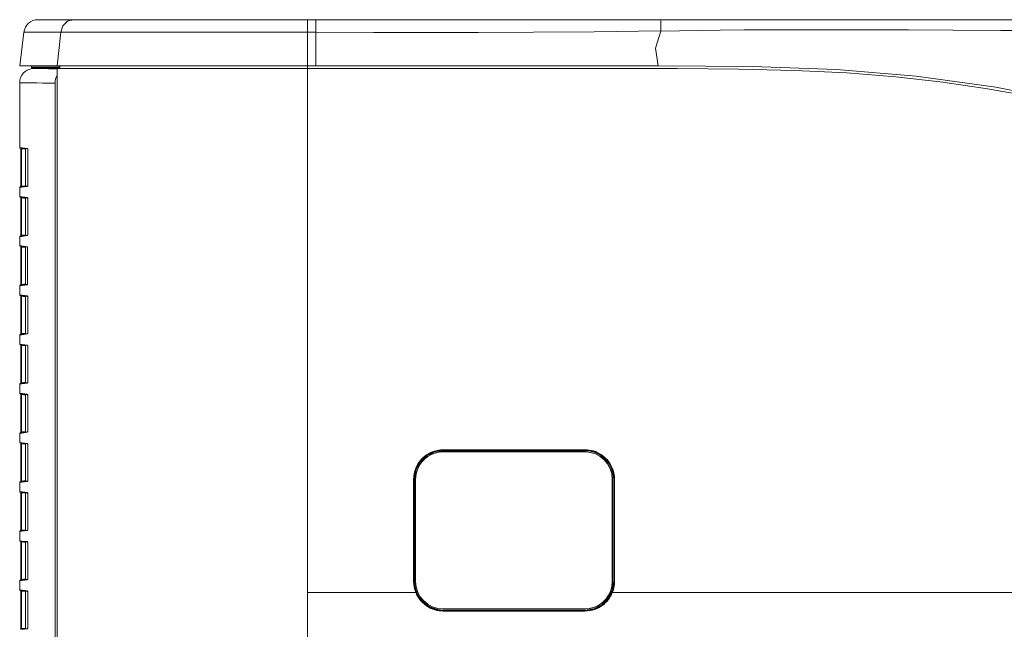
# Model space of a CAD drawing. Header units: millimetres. Extents: x 3925 to 5043, y -86 to 778.
# Tile 51 of 157: x 4344 to 4387, y 282 to 308. Entities that reach past the tile are written whole.
import ezdxf

# ---------------------------------------------------------------- set-up
doc = ezdxf.new("R2010")
doc.units = ezdxf.units.MM
doc.header["$LTSCALE"] = 46.255
for name, color, linetype in [('H30-RIGHT-CODXF_CONTINUOUS_LINE', 7, 'CONTINUOUS'), ('H30K-FRONT-CDXF_CONTINUOUS_LINE', 7, 'CONTINUOUS'), ('H30K-IR-MYLADXF_CONTINUOUS_LINE', 7, 'CONTINUOUS'), ('H30K-TOP-COVDXF_CONTINUOUS_LINE', 7, 'CONTINUOUS')]:
    doc.layers.add(name, color=color, linetype=linetype)

msp = doc.modelspace()

# ---------------------------------------------------------------- linework, layer by layer
at = {"layer": 'H30-RIGHT-CODXF_CONTINUOUS_LINE', "color": 7, "linetype": 'Continuous', "lineweight": 0}
for p, q in [((4344.8402, 305.9457), (4344.7598, 305.9358)), ((4344.7598, 305.9358), (4345.0421, 305.9329)), ((4345.0421, 305.9329), (4345.2352, 305.9307)), ((4345.713, 305.9245), (4345.8408, 305.9226)), ((4344.211, 305.3155), (4344.211, 302.5074)), ((4344.211, 305.3155), (4344.2658, 305.3149)), ((4344.7054, 305.3107), (4344.9624, 305.3079)), ((4344.9624, 305.3079), (4345.2085, 305.305)), ((4345.7441, 305.2979), (4345.7441, 266.2924)), ((4345.8408, 305.6474), (4345.8213, 305.6168)), ((4344.211, 302.5074), (4344.3208, 302.4939)), ((4344.2329, 302.4825), (4344.5543, 302.4431)), ((4344.2663, 302.4509), (4344.2883, 302.4509)), ((4344.2664, 300.8254), (4344.2664, 302.4509)), ((4344.2883, 300.8254), (4344.2883, 302.4509)), ((4344.458, 302.4301), (4344.2883, 302.4509)), ((4344.3208, 302.4939), (4344.5499, 302.4658)), ((4344.461, 302.4545), (4344.461, 300.8218)), ((4344.5553, 302.4513), (4344.5572, 302.4427)), ((4344.5587, 302.4357), (4344.5596, 302.415)), ((4344.5591, 302.415), (4344.5596, 302.415)), ((4344.5596, 302.415), (4344.5596, 300.8613)), ((4344.2989, 300.7797), (4344.211, 300.7689)), ((4344.211, 300.7689), (4344.211, 300.3724)), ((4344.5572, 300.8336), (4344.2329, 300.7938)), ((4344.2883, 300.8254), (4344.2664, 300.8254)), ((4344.458, 300.8462), (4344.2883, 300.8254)), ((4344.5499, 300.8105), (4344.2989, 300.7797)), ((4344.5539, 300.8155), (4344.5499, 300.8105)), ((4344.5596, 300.8613), (4344.5588, 300.8422)), ((4344.5596, 300.8613), (4344.5591, 300.8613)), ((4344.211, 300.3724), (4344.3208, 300.3589)), ((4344.2329, 300.3475), (4344.5543, 300.3081)), ((4344.2663, 300.3159), (4344.2883, 300.3159)), ((4344.2664, 298.6904), (4344.2664, 300.3159)), ((4344.2883, 298.6904), (4344.2883, 300.3159)), ((4344.458, 300.2951), (4344.2883, 300.3159)), ((4344.3208, 300.3589), (4344.5499, 300.3308)), ((4344.461, 300.3195), (4344.461, 298.6868)), ((4344.5553, 300.3163), (4344.5572, 300.3077)), ((4344.5587, 300.3007), (4344.5596, 300.28)), ((4344.5591, 300.28), (4344.5596, 300.28)), ((4344.5596, 300.28), (4344.5596, 298.7263)), ((4344.2989, 298.6447), (4344.211, 298.6339)), ((4344.211, 298.6339), (4344.211, 298.2374)), ((4344.5572, 298.6986), (4344.2329, 298.6588)), ((4344.2883, 298.6904), (4344.2664, 298.6904)), ((4344.458, 298.7112), (4344.2883, 298.6904)), ((4344.5499, 298.6755), (4344.2989, 298.6447)), ((4344.5539, 298.6805), (4344.5499, 298.6755)), ((4344.5596, 298.7263), (4344.5588, 298.7072)), ((4344.5596, 298.7263), (4344.5591, 298.7263)), ((4344.211, 298.2374), (4344.2813, 298.2287)), ((4344.2329, 298.2125), (4344.5451, 298.1742)), ((4344.2663, 298.1809), (4344.2883, 298.1809)), ((4344.2664, 296.5554), (4344.2664, 298.1809)), ((4344.2813, 298.2287), (4344.5405, 298.1969)), ((4344.2883, 296.5554), (4344.2883, 298.1809)), ((4344.458, 298.1601), (4344.2883, 298.1809)), ((4344.461, 298.1845), (4344.461, 296.5518)), ((4344.546, 298.1822), (4344.5464, 298.1809)), ((4344.5494, 298.1667), (4344.5503, 298.1454)), ((4344.5498, 298.1454), (4344.5503, 298.1454)), ((4344.5503, 298.1454), (4344.5503, 296.5909)), ((4344.5405, 296.5393), (4344.211, 296.4989)), ((4344.211, 296.4989), (4344.211, 296.1024)), ((4344.5479, 296.5624), (4344.2329, 296.5238)), ((4344.2883, 296.5554), (4344.2664, 296.5554)), ((4344.458, 296.5762), (4344.2883, 296.5554)), ((4344.5446, 296.5444), (4344.5405, 296.5393)), ((4344.5503, 296.5909), (4344.5496, 296.5714)), ((4344.5503, 296.5909), (4344.5498, 296.5909)), ((4344.211, 296.1024), (4344.3208, 296.0889)), ((4344.2329, 296.0775), (4344.5543, 296.0381)), ((4344.2663, 296.0459), (4344.2883, 296.0459)), ((4344.2664, 294.4204), (4344.2664, 296.0459)), ((4344.2883, 294.4204), (4344.2883, 296.0459)), ((4344.458, 296.0251), (4344.2883, 296.0459)), ((4344.3208, 296.0889), (4344.5499, 296.0608)), ((4344.461, 296.0495), (4344.461, 294.4168)), ((4344.5553, 296.0463), (4344.5572, 296.0377)), ((4344.5587, 296.0307), (4344.5596, 296.01)), ((4344.5591, 296.01), (4344.5596, 296.01)), ((4344.5596, 296.01), (4344.5596, 294.4563)), ((4344.2989, 294.3747), (4344.211, 294.3639)), ((4344.211, 294.3639), (4344.211, 293.9674)), ((4344.5572, 294.4286), (4344.2329, 294.3888)), ((4344.2883, 294.4204), (4344.2664, 294.4204)), ((4344.458, 294.4412), (4344.2883, 294.4204)), ((4344.5499, 294.4055), (4344.2989, 294.3747)), ((4344.5539, 294.4105), (4344.5499, 294.4055)), ((4344.5596, 294.4563), (4344.5588, 294.4372)), ((4344.5596, 294.4563), (4344.5591, 294.4563)), ((4344.211, 293.9674), (4344.3208, 293.9539)), ((4344.2329, 293.9425), (4344.5543, 293.9031)), ((4344.2663, 293.9109), (4344.2883, 293.9109)), ((4344.2664, 292.2854), (4344.2664, 293.9109)), ((4344.2883, 292.2854), (4344.2883, 293.9109)), ((4344.458, 293.8901), (4344.2883, 293.9109)), ((4344.3208, 293.9539), (4344.5499, 293.9258)), ((4344.461, 293.9145), (4344.461, 292.2818)), ((4344.5553, 293.9113), (4344.5572, 293.9027)), ((4344.5587, 293.8957), (4344.5596, 293.875)), ((4344.5591, 293.875), (4344.5596, 293.875)), ((4344.5596, 293.875), (4344.5596, 292.3213)), ((4344.2989, 292.2397), (4344.211, 292.2289)), ((4344.211, 292.2289), (4344.211, 291.8324)), ((4344.5572, 292.2936), (4344.2329, 292.2538)), ((4344.2883, 292.2854), (4344.2664, 292.2854)), ((4344.458, 292.3062), (4344.2883, 292.2854)), ((4344.5499, 292.2705), (4344.2989, 292.2397)), ((4344.5539, 292.2755), (4344.5499, 292.2705)), ((4344.5596, 292.3213), (4344.5588, 292.3022)), ((4344.5596, 292.3213), (4344.5591, 292.3213)), ((4344.211, 291.8324), (4344.3208, 291.8189)), ((4344.2329, 291.8075), (4344.5543, 291.7681)), ((4344.2663, 291.7759), (4344.2883, 291.7759)), ((4344.2664, 290.1504), (4344.2664, 291.7759)), ((4344.2883, 290.1504), (4344.2883, 291.7759)), ((4344.458, 291.7551), (4344.2883, 291.7759)), ((4344.3208, 291.8189), (4344.5499, 291.7908)), ((4344.461, 291.7795), (4344.461, 290.1468)), ((4344.5553, 291.7763), (4344.5572, 291.7677)), ((4344.5587, 291.7607), (4344.5596, 291.74)), ((4344.5591, 291.74), (4344.5596, 291.74)), ((4344.5596, 291.74), (4344.5596, 290.1863)), ((4344.2989, 290.1047), (4344.211, 290.0939)), ((4344.211, 290.0939), (4344.211, 289.6974)), ((4344.5572, 290.1586), (4344.2329, 290.1188)), ((4344.2883, 290.1504), (4344.2664, 290.1504)), ((4344.458, 290.1712), (4344.2883, 290.1504)), ((4344.5499, 290.1355), (4344.2989, 290.1047)), ((4344.5539, 290.1405), (4344.5499, 290.1355)), ((4344.5596, 290.1863), (4344.5588, 290.1672)), ((4344.5596, 290.1863), (4344.5591, 290.1863)), ((4344.211, 289.6974), (4344.3208, 289.6839)), ((4344.2329, 289.6725), (4344.5543, 289.6331)), ((4344.2663, 289.6409), (4344.2883, 289.6409)), ((4344.2664, 288.0154), (4344.2664, 289.6409)), ((4344.2883, 288.0154), (4344.2883, 289.6409)), ((4344.458, 289.6201), (4344.2883, 289.6409)), ((4344.3208, 289.6839), (4344.5499, 289.6558)), ((4344.461, 289.6445), (4344.461, 288.0118)), ((4344.5553, 289.6413), (4344.5572, 289.6327)), ((4344.5587, 289.6257), (4344.5596, 289.605)), ((4344.5591, 289.605), (4344.5596, 289.605)), ((4344.5596, 289.605), (4344.5596, 288.0513)), ((4344.2989, 287.9697), (4344.211, 287.9589)), ((4344.211, 287.9589), (4344.211, 287.5624)), ((4344.5572, 288.0236), (4344.2329, 287.9838)), ((4344.2883, 288.0154), (4344.2664, 288.0154)), ((4344.458, 288.0362), (4344.2883, 288.0154)), ((4344.5499, 288.0005), (4344.2989, 287.9697)), ((4344.5539, 288.0055), (4344.5499, 288.0005)), ((4344.5596, 288.0513), (4344.5588, 288.0322)), ((4344.5596, 288.0513), (4344.5591, 288.0513)), ((4344.211, 287.5624), (4344.3208, 287.5489)), ((4344.2329, 287.5375), (4344.5543, 287.4981)), ((4344.2663, 287.5059), (4344.2883, 287.5059)), ((4344.2664, 285.8804), (4344.2664, 287.5059)), ((4344.2883, 285.8804), (4344.2883, 287.5059)), ((4344.458, 287.4851), (4344.2883, 287.5059)), ((4344.3208, 287.5489), (4344.5499, 287.5208)), ((4344.461, 287.5095), (4344.461, 285.8768)), ((4344.5553, 287.5063), (4344.5572, 287.4977)), ((4344.5587, 287.4907), (4344.5596, 287.47)), ((4344.5591, 287.47), (4344.5596, 287.47)), ((4344.5596, 287.47), (4344.5596, 285.9163)), ((4344.2989, 285.8347), (4344.211, 285.8239)), ((4344.211, 285.8239), (4344.211, 285.4274)), ((4344.5572, 285.8886), (4344.2329, 285.8488)), ((4344.2883, 285.8804), (4344.2664, 285.8804)), ((4344.458, 285.9012), (4344.2883, 285.8804)), ((4344.5499, 285.8655), (4344.2989, 285.8347)), ((4344.5539, 285.8705), (4344.5499, 285.8655)), ((4344.5596, 285.9163), (4344.5588, 285.8972)), ((4344.5596, 285.9163), (4344.5591, 285.9163)), ((4344.211, 285.4274), (4344.3208, 285.4139)), ((4344.2329, 285.4025), (4344.5543, 285.3631)), ((4344.2663, 285.3709), (4344.2883, 285.3709)), ((4344.2664, 283.7454), (4344.2664, 285.3709)), ((4344.2883, 283.7454), (4344.2883, 285.3709)), ((4344.458, 285.3501), (4344.2883, 285.3709)), ((4344.3208, 285.4139), (4344.5499, 285.3858)), ((4344.461, 285.3745), (4344.461, 283.7418)), ((4344.5553, 285.3713), (4344.5572, 285.3627)), ((4344.5587, 285.3557), (4344.5596, 285.335)), ((4344.5591, 285.335), (4344.5596, 285.335)), ((4344.5596, 285.335), (4344.5596, 283.7813)), ((4344.2989, 283.6997), (4344.211, 283.6889)), ((4344.211, 283.6889), (4344.211, 283.2924)), ((4344.5572, 283.7536), (4344.2329, 283.7138)), ((4344.2883, 283.7454), (4344.2664, 283.7454)), ((4344.458, 283.7662), (4344.2883, 283.7454)), ((4344.5499, 283.7305), (4344.2989, 283.6997)), ((4344.5539, 283.7355), (4344.5499, 283.7305)), ((4344.5596, 283.7813), (4344.5588, 283.7622)), ((4344.5596, 283.7813), (4344.5591, 283.7813)), ((4344.211, 283.2924), (4344.3208, 283.2789)), ((4344.2329, 283.2675), (4344.5543, 283.2281)), ((4344.2663, 283.2359), (4344.2883, 283.2359)), ((4344.2664, 281.6104), (4344.2664, 283.2359)), ((4344.2883, 281.6104), (4344.2883, 283.2359)), ((4344.458, 283.2151), (4344.2883, 283.2359)), ((4344.3208, 283.2789), (4344.5499, 283.2508)), ((4344.461, 283.2395), (4344.461, 281.6068)), ((4344.5553, 283.2363), (4344.5572, 283.2277)), ((4344.5587, 283.2207), (4344.5596, 283.2)), ((4344.5591, 283.2), (4344.5596, 283.2)), ((4344.5596, 283.2), (4344.5596, 281.6463)), ((4344.5572, 281.6186), (4344.2329, 281.5788)), ((4344.2883, 281.6104), (4344.2664, 281.6104)), ((4344.458, 281.6312), (4344.2883, 281.6104)), ((4344.5499, 281.5955), (4344.2989, 281.5647)), ((4344.5539, 281.6005), (4344.5499, 281.5955)), ((4344.5596, 281.6463), (4344.5588, 281.6272)), ((4344.5596, 281.6463), (4344.5591, 281.6463))]:
    msp.add_line(p, q, dxfattribs=at)
for points in [[(4345.2352, 305.9307), (4345.466, 305.9278), (4345.713, 305.9245)], [(4344.2658, 305.3149), (4344.5036, 305.3127), (4344.7054, 305.3107)], [(4345.2085, 305.305), (4345.4742, 305.3017), (4345.7441, 305.2979)], [(4345.8213, 305.6168), (4345.7789, 305.5163), (4345.7529, 305.4089), (4345.7441, 305.2979)], [(4344.2657, 302.4785), (4344.2657, 302.4782), (4344.2663, 302.4603), (4344.2663, 302.4509)], [(4344.2883, 302.4509), (4344.2871, 302.4606), (4344.2861, 302.4685), (4344.2853, 302.4739), (4344.2848, 302.4762)], [(4344.5499, 302.4658), (4344.5527, 302.4542), (4344.5554, 302.451)], [(4344.5499, 302.4658), (4344.5536, 302.4615), (4344.5566, 302.451), (4344.5587, 302.4357)], [(4344.5572, 302.4427), (4344.5587, 302.4287), (4344.5591, 302.415)], [(4344.2663, 300.8368), (4344.2662, 300.8149), (4344.2657, 300.7978)], [(4344.2848, 300.8001), (4344.2852, 300.8021), (4344.286, 300.8073), (4344.287, 300.815), (4344.2883, 300.8254)], [(4344.5588, 300.8422), (4344.5569, 300.8264), (4344.5539, 300.8155)], [(4344.5591, 300.8613), (4344.559, 300.8559), (4344.5576, 300.8365), (4344.5567, 300.8305)], [(4344.2657, 300.3435), (4344.2657, 300.3432), (4344.2663, 300.3253), (4344.2663, 300.3159)], [(4344.2883, 300.3159), (4344.2871, 300.3256), (4344.2861, 300.3335), (4344.2853, 300.3389), (4344.2848, 300.3412)], [(4344.5499, 300.3308), (4344.5527, 300.3192), (4344.5554, 300.316)], [(4344.5499, 300.3308), (4344.5536, 300.3265), (4344.5566, 300.316), (4344.5587, 300.3007)], [(4344.5572, 300.3077), (4344.5587, 300.2937), (4344.5591, 300.28)], [(4344.2663, 298.7018), (4344.2662, 298.6799), (4344.2657, 298.6628)], [(4344.2848, 298.6651), (4344.2852, 298.6671), (4344.286, 298.6723), (4344.287, 298.68), (4344.2883, 298.6904)], [(4344.5588, 298.7072), (4344.5569, 298.6914), (4344.5539, 298.6805)], [(4344.5591, 298.7263), (4344.559, 298.7209), (4344.5576, 298.7015), (4344.5567, 298.6955)], [(4344.2657, 298.2085), (4344.2657, 298.2082), (4344.2663, 298.1903), (4344.2663, 298.1809)], [(4344.2883, 298.1809), (4344.2871, 298.1906), (4344.2861, 298.1985), (4344.2853, 298.2039), (4344.2848, 298.2062)], [(4344.5405, 298.1969), (4344.5433, 298.1853), (4344.5461, 298.1821)], [(4344.5405, 298.1969), (4344.5442, 298.1927), (4344.5473, 298.1821), (4344.5494, 298.1667)], [(4344.5464, 298.1809), (4344.5485, 298.1696), (4344.5498, 298.1502), (4344.5498, 298.1454)], [(4344.2663, 296.5668), (4344.2662, 296.5449), (4344.2657, 296.5278)], [(4344.2848, 296.5301), (4344.2852, 296.5321), (4344.286, 296.5373), (4344.287, 296.545), (4344.2883, 296.5554)], [(4344.5496, 296.5714), (4344.5475, 296.5555), (4344.5446, 296.5444)], [(4344.5498, 296.5909), (4344.5496, 296.5805), (4344.548, 296.5635), (4344.5472, 296.5587)], [(4344.2657, 296.0735), (4344.2657, 296.0732), (4344.2663, 296.0553), (4344.2663, 296.0459)], [(4344.2883, 296.0459), (4344.2871, 296.0556), (4344.2861, 296.0635), (4344.2853, 296.0689), (4344.2848, 296.0712)], [(4344.5499, 296.0608), (4344.5527, 296.0492), (4344.5554, 296.046)], [(4344.5499, 296.0608), (4344.5536, 296.0565), (4344.5566, 296.046), (4344.5587, 296.0307)], [(4344.5572, 296.0377), (4344.5587, 296.0237), (4344.5591, 296.01)], [(4344.2663, 294.4318), (4344.2662, 294.4099), (4344.2657, 294.3928)], [(4344.2848, 294.3951), (4344.2852, 294.3971), (4344.286, 294.4023), (4344.287, 294.41), (4344.2883, 294.4204)], [(4344.5588, 294.4372), (4344.5569, 294.4214), (4344.5539, 294.4105)], [(4344.5591, 294.4563), (4344.559, 294.4515), (4344.5577, 294.4318), (4344.5567, 294.4256)], [(4344.2657, 293.9385), (4344.2657, 293.9382), (4344.2663, 293.9203), (4344.2663, 293.9109)], [(4344.2883, 293.9109), (4344.2871, 293.9206), (4344.2861, 293.9285), (4344.2853, 293.9339), (4344.2848, 293.9362)], [(4344.5499, 293.9258), (4344.5527, 293.9142), (4344.5554, 293.911)], [(4344.5499, 293.9258), (4344.5536, 293.9215), (4344.5566, 293.911), (4344.5587, 293.8957)], [(4344.5572, 293.9027), (4344.5587, 293.8887), (4344.5591, 293.875)], [(4344.2663, 292.2968), (4344.2662, 292.2749), (4344.2657, 292.2578)], [(4344.2848, 292.2601), (4344.2852, 292.2621), (4344.286, 292.2673), (4344.287, 292.275), (4344.2883, 292.2854)], [(4344.5588, 292.3022), (4344.5569, 292.2864), (4344.5539, 292.2755)], [(4344.5591, 292.3213), (4344.559, 292.3159), (4344.5576, 292.2965), (4344.5567, 292.2905)], [(4344.2657, 291.8035), (4344.2657, 291.8032), (4344.2663, 291.7853), (4344.2663, 291.7759)], [(4344.2883, 291.7759), (4344.2871, 291.7856), (4344.2861, 291.7935), (4344.2853, 291.7989), (4344.2848, 291.8012)], [(4344.5499, 291.7908), (4344.5527, 291.7792), (4344.5554, 291.776)], [(4344.5499, 291.7908), (4344.5536, 291.7865), (4344.5566, 291.776), (4344.5587, 291.7607)], [(4344.5572, 291.7677), (4344.5587, 291.7537), (4344.5591, 291.74)], [(4344.2663, 290.1618), (4344.2662, 290.1399), (4344.2657, 290.1228)], [(4344.2848, 290.1251), (4344.2852, 290.1271), (4344.286, 290.1323), (4344.287, 290.14), (4344.2883, 290.1504)], [(4344.5588, 290.1672), (4344.5569, 290.1514), (4344.5539, 290.1405)], [(4344.5591, 290.1863), (4344.559, 290.1809), (4344.5576, 290.1615), (4344.5567, 290.1555)], [(4344.2657, 289.6685), (4344.2657, 289.6682), (4344.2663, 289.6503), (4344.2663, 289.6409)], [(4344.2883, 289.6409), (4344.2871, 289.6506), (4344.2861, 289.6585), (4344.2853, 289.6639), (4344.2848, 289.6662)], [(4344.5499, 289.6558), (4344.5527, 289.6442), (4344.5554, 289.641)], [(4344.5499, 289.6558), (4344.5536, 289.6515), (4344.5566, 289.641), (4344.5587, 289.6257)], [(4344.5572, 289.6327), (4344.5587, 289.6187), (4344.5591, 289.605)], [(4344.2663, 288.0268), (4344.2662, 288.0049), (4344.2657, 287.9878)], [(4344.2848, 287.9901), (4344.2852, 287.9921), (4344.286, 287.9973), (4344.287, 288.005), (4344.2883, 288.0154)], [(4344.5588, 288.0322), (4344.5569, 288.0164), (4344.5539, 288.0055)], [(4344.5591, 288.0513), (4344.559, 288.0459), (4344.5576, 288.0265), (4344.5567, 288.0205)], [(4344.2657, 287.5335), (4344.2657, 287.5332), (4344.2663, 287.5153), (4344.2663, 287.5059)], [(4344.2883, 287.5059), (4344.2871, 287.5156), (4344.2861, 287.5235), (4344.2853, 287.5289), (4344.2848, 287.5312)], [(4344.5499, 287.5208), (4344.5527, 287.5092), (4344.5554, 287.506)], [(4344.5499, 287.5208), (4344.5536, 287.5165), (4344.5566, 287.506), (4344.5587, 287.4907)], [(4344.5572, 287.4977), (4344.5587, 287.4837), (4344.5591, 287.47)], [(4344.2663, 285.8918), (4344.2662, 285.8699), (4344.2657, 285.8528)], [(4344.2848, 285.8551), (4344.2852, 285.8571), (4344.286, 285.8623), (4344.287, 285.87), (4344.2883, 285.8804)], [(4344.5588, 285.8972), (4344.5569, 285.8814), (4344.5539, 285.8705)], [(4344.5591, 285.9163), (4344.559, 285.9109), (4344.5576, 285.8915), (4344.5567, 285.8855)], [(4344.2657, 285.3985), (4344.2657, 285.3982), (4344.2663, 285.3803), (4344.2663, 285.3709)], [(4344.2883, 285.3709), (4344.2871, 285.3806), (4344.2861, 285.3885), (4344.2853, 285.3939), (4344.2848, 285.3962)], [(4344.5499, 285.3858), (4344.5527, 285.3742), (4344.5554, 285.371)], [(4344.5499, 285.3858), (4344.5536, 285.3815), (4344.5566, 285.371), (4344.5587, 285.3557)], [(4344.5572, 285.3627), (4344.5587, 285.3487), (4344.5591, 285.335)], [(4344.2663, 283.7568), (4344.2662, 283.7349), (4344.2657, 283.7178)], [(4344.2848, 283.7201), (4344.2852, 283.7221), (4344.286, 283.7273), (4344.287, 283.735), (4344.2883, 283.7454)], [(4344.5588, 283.7622), (4344.5569, 283.7464), (4344.5539, 283.7355)], [(4344.5591, 283.7813), (4344.559, 283.7759), (4344.5576, 283.7565), (4344.5567, 283.7505)], [(4344.2657, 283.2635), (4344.2657, 283.2632), (4344.2663, 283.2453), (4344.2663, 283.2359)], [(4344.2883, 283.2359), (4344.2871, 283.2456), (4344.2861, 283.2535), (4344.2853, 283.2589), (4344.2848, 283.2612)], [(4344.5499, 283.2508), (4344.5527, 283.2392), (4344.5554, 283.236)], [(4344.5499, 283.2508), (4344.5536, 283.2465), (4344.5566, 283.236), (4344.5587, 283.2207)], [(4344.5572, 283.2277), (4344.5587, 283.2137), (4344.5591, 283.2)], [(4344.2663, 281.6218), (4344.2662, 281.5999), (4344.2657, 281.5828)], [(4344.2848, 281.5851), (4344.2852, 281.5871), (4344.286, 281.5923), (4344.287, 281.6), (4344.2883, 281.6104)], [(4344.5588, 281.6272), (4344.5569, 281.6114), (4344.5539, 281.6005)], [(4344.5591, 281.6463), (4344.559, 281.6409), (4344.5576, 281.6215), (4344.5567, 281.6155)]]:
    msp.add_lwpolyline(points, dxfattribs=at)
for centre, radius, start, end in [((4344.836, 305.3155), 0.625, 97, 180), ((4344.236, 302.5074), 0.025, 180, 263), ((4344.236, 300.7689), 0.025, 97, 180), ((4344.236, 300.3724), 0.025, 180, 263), ((4344.236, 298.6339), 0.025, 97, 180), ((4344.236, 298.2374), 0.025, 180, 263), ((4344.236, 296.4989), 0.025, 97, 180), ((4344.236, 296.1024), 0.025, 180, 263), ((4344.236, 294.3639), 0.025, 97, 180), ((4344.236, 293.9674), 0.025, 180, 263), ((4344.236, 292.2289), 0.025, 97, 180), ((4344.236, 291.8324), 0.025, 180, 263), ((4344.236, 290.0939), 0.025, 97, 180), ((4344.236, 289.6974), 0.025, 180, 263), ((4344.236, 287.9589), 0.025, 97, 180), ((4344.236, 287.5624), 0.025, 180, 263), ((4344.236, 285.8239), 0.025, 97, 180), ((4344.236, 285.4274), 0.025, 180, 263), ((4344.236, 283.6889), 0.025, 97, 180), ((4344.236, 283.2924), 0.025, 180, 263)]:
    msp.add_arc(centre, radius, start, end, dxfattribs=at)
at = {"layer": 'H30K-FRONT-CDXF_CONTINUOUS_LINE', "color": 7, "linetype": 'Continuous', "lineweight": 0}
for p, q in [((4345.8408, 266.278), (4345.8408, 305.9307)), ((4345.8408, 305.9307), (4372.7555, 305.9307)), ((4345.9511, 305.9307), (4345.9511, 306.0557)), ((4356.711, 283.1807), (4356.7102, 305.9307)), ((4356.7131, 305.9307), (4356.7132, 306.0557)), ((4368.7532, 289.3776), (4362.6042, 289.3775)), ((4362.6054, 289.3526), (4362.6053, 289.3369)), ((4362.6053, 289.3369), (4368.7553, 289.3369)), ((4368.7555, 289.3527), (4362.6054, 289.3526)), ((4368.7555, 289.3527), (4368.7553, 289.3369)), ((4368.9968, 289.3134), (4368.7553, 289.3369)), ((4361.3139, 288.0869), (4361.314, 283.6619)), ((4361.3139, 288.0869), (4361.3553, 288.0869)), ((4361.3398, 288.0869), (4361.3398, 283.6619)), ((4361.3553, 288.0869), (4361.3553, 283.6619)), ((4370.0053, 283.6619), (4370.0053, 288.0869)), ((4370.0217, 288.0869), (4370.0053, 288.0869)), ((4370.0216, 286.5018), (4370.0217, 288.0869)), ((4370.0217, 288.0869), (4370.0436, 288.087)), ((4370.0434, 286.0653), (4370.0436, 288.087)), ((4370.0217, 283.6619), (4370.0216, 286.5018)), ((4370.0435, 283.6619), (4370.0434, 286.0653)), ((4361.3553, 283.6619), (4361.314, 283.6619)), ((4370.0053, 283.6619), (4370.0435, 283.6619)), ((4356.711, 283.1807), (4356.7104, 266.2785)), ((4385.491, 283.1803), (4389.4602, 283.1806)), ((4362.6042, 282.3713), (4368.7531, 282.3712)), ((4362.6053, 282.4119), (4362.6054, 282.3962)), ((4362.6053, 282.4119), (4368.7553, 282.4119)), ((4362.6054, 282.3962), (4368.7555, 282.3961)), ((4368.7553, 282.4119), (4368.7555, 282.3961))]:
    msp.add_line(p, q, dxfattribs=at)
for points in [[(4389.6855, 304.3763), (4388.057, 304.7315), (4386.2372, 305.0533), (4384.2908, 305.3352), (4382.2485, 305.5681), (4380.1184, 305.7413), (4377.8722, 305.8493), (4375.4432, 305.9065), (4372.7555, 305.9307)], [(4362.6042, 289.3775), (4362.4637, 289.3698), (4362.3369, 289.3494), (4362.2249, 289.3204), (4362.1266, 289.2857), (4362.0378, 289.2464), (4361.9552, 289.2023), (4361.8775, 289.1533), (4361.8045, 289.0997), (4361.7361, 289.0417), (4361.6721, 288.9793), (4361.6121, 288.9122), (4361.556, 288.8395), (4361.5036, 288.7604), (4361.455, 288.6735), (4361.4104, 288.5764), (4361.3714, 288.4677), (4361.3405, 288.3474), (4361.3206, 288.2178), (4361.3139, 288.0869)], [(4362.6054, 289.3526), (4362.4676, 289.3451), (4362.3432, 289.3251), (4362.2334, 289.2967), (4362.1369, 289.2626), (4362.0498, 289.2241), (4361.9688, 289.1808), (4361.8925, 289.1328), (4361.8209, 289.0802), (4361.7539, 289.0233), (4361.6911, 288.9621), (4361.6323, 288.8963), (4361.5772, 288.825), (4361.5258, 288.7474), (4361.4782, 288.6622), (4361.4344, 288.5669), (4361.3962, 288.4603), (4361.3659, 288.3424), (4361.3463, 288.2153), (4361.3398, 288.0869)], [(4362.6053, 289.3369), (4362.2149, 289.2744), (4361.8866, 289.1097), (4361.6203, 288.8566), (4361.4318, 288.5174), (4361.3553, 288.0869)], [(4362.6054, 289.3526), (4362.6048, 289.3569), (4362.6044, 289.3659), (4362.6042, 289.3775)], [(4370.0436, 288.087), (4370.0383, 288.2034), (4370.0229, 288.3172), (4369.9979, 288.4276), (4369.9653, 288.5298), (4369.927, 288.6232), (4369.8837, 288.7094), (4369.8359, 288.7893), (4369.7836, 288.864), (4369.7269, 288.9341), (4369.6653, 289.0001), (4369.5988, 289.062), (4369.5276, 289.1194), (4369.4523, 289.1719), (4369.3734, 289.2189), (4369.2914, 289.2601), (4369.2069, 289.2952), (4369.1205, 289.3243), (4369.0323, 289.3472), (4368.9415, 289.3638), (4368.848, 289.3741), (4368.7532, 289.3776)], [(4368.7555, 289.3527), (4368.7544, 289.357), (4368.7535, 289.366), (4368.7532, 289.3776)], [(4369.0293, 289.3229), (4368.9402, 289.3392), (4368.8485, 289.3493), (4368.7555, 289.3527)], [(4370.0053, 288.0869), (4369.9799, 288.3374), (4369.9058, 288.5757), (4369.787, 288.7927), (4369.6297, 288.9802), (4369.4409, 289.1321), (4369.2272, 289.2444), (4368.9968, 289.3134)], [(4370.0217, 288.0869), (4370.0165, 288.2011), (4370.0014, 288.3127), (4369.9768, 288.421), (4369.9448, 288.5212), (4369.9072, 288.6129), (4369.8647, 288.6974), (4369.8178, 288.7759), (4369.7665, 288.8491), (4369.7108, 288.9178), (4369.6504, 288.9825), (4369.5851, 289.0433), (4369.5153, 289.0996), (4369.4413, 289.151), (4369.3639, 289.1971), (4369.2835, 289.2375), (4369.2006, 289.2719), (4369.1158, 289.3005), (4369.0293, 289.3229)], [(4361.314, 283.6619), (4361.3233, 283.5071), (4361.3526, 283.3485), (4361.407, 283.1807)], [(4361.3398, 283.6619), (4361.349, 283.5101), (4361.3777, 283.3546), (4361.4311, 283.19)], [(4361.3553, 283.6619), (4361.3799, 283.4157), (4361.452, 283.1798), (4361.5687, 282.9634), (4361.725, 282.7746), (4361.9141, 282.6204), (4362.1294, 282.5061), (4362.362, 282.4358), (4362.6053, 282.4119)], [(4368.7553, 282.4119), (4369.1366, 282.4715), (4369.4863, 282.6479), (4369.7488, 282.9032), (4369.9364, 283.2524), (4370.0053, 283.6619)], [(4369.9304, 283.1898), (4369.9623, 283.2785), (4369.9868, 283.3667), (4370.0051, 283.4574), (4370.0172, 283.5544), (4370.0217, 283.6619)], [(4369.9505, 283.1806), (4369.983, 283.2711), (4370.0079, 283.361), (4370.0265, 283.4535), (4370.0388, 283.5523), (4370.0435, 283.6619)], [(4361.407, 283.1807), (4359.0332, 283.18), (4356.711, 283.1807)], [(4361.4311, 283.19), (4361.4269, 283.1885), (4361.4182, 283.1851), (4361.407, 283.1807)], [(4361.407, 283.1807), (4361.4584, 283.0686), (4361.5142, 282.9712), (4361.5732, 282.886), (4361.6347, 282.8104), (4361.6991, 282.7423), (4361.7665, 282.6804), (4361.8372, 282.6241), (4361.9112, 282.5732), (4361.9888, 282.5276), (4362.0699, 282.4872), (4362.1539, 282.4526), (4362.2402, 282.4237), (4362.3282, 282.4011), (4362.4185, 282.3848), (4362.5109, 282.3748), (4362.6042, 282.3713)], [(4361.4311, 283.19), (4361.4815, 283.0801), (4361.5363, 282.9846), (4361.5941, 282.901), (4361.6544, 282.8269), (4361.7175, 282.7601), (4361.7837, 282.6993), (4361.8531, 282.6441), (4361.9257, 282.5942), (4362.0018, 282.5494), (4362.0813, 282.5099), (4362.1637, 282.4759), (4362.2483, 282.4476), (4362.3347, 282.4254), (4362.4232, 282.4094), (4362.5138, 282.3995), (4362.6054, 282.3962)], [(4368.7531, 282.3712), (4368.8693, 282.3765), (4368.9786, 282.3911), (4369.0796, 282.4132), (4369.1723, 282.4412), (4369.259, 282.4746), (4369.3413, 282.5132), (4369.4205, 282.5572), (4369.4969, 282.6072), (4369.5699, 282.6627), (4369.6385, 282.7229), (4369.7023, 282.7876), (4369.7621, 282.8573), (4369.8176, 282.9323), (4369.8678, 283.0117), (4369.9122, 283.0947), (4369.9505, 283.1806)], [(4368.7555, 282.3961), (4368.8695, 282.4012), (4368.9767, 282.4155), (4369.0759, 282.4372), (4369.1668, 282.4646), (4369.2519, 282.4973), (4369.3326, 282.5351), (4369.4103, 282.5783), (4369.4853, 282.6273), (4369.5569, 282.6818), (4369.6242, 282.7408), (4369.6869, 282.8042), (4369.7455, 282.8726), (4369.8, 282.9462), (4369.8493, 283.0241), (4369.8929, 283.1055), (4369.9304, 283.1898)], [(4369.9304, 283.1898), (4369.9337, 283.1879), (4369.9409, 283.1847), (4369.9505, 283.1806)], [(4385.491, 283.1803), (4381.6831, 283.1803), (4377.8145, 283.1809), (4373.9147, 283.181), (4369.9505, 283.1806)], [(4362.6054, 282.3962), (4362.6048, 282.3919), (4362.6044, 282.3829), (4362.6042, 282.3713)], [(4368.7555, 282.3961), (4368.7543, 282.3918), (4368.7534, 282.3828), (4368.7531, 282.3712)]]:
    msp.add_lwpolyline(points, dxfattribs=at)
at = {"layer": 'H30K-IR-MYLADXF_CONTINUOUS_LINE', "color": 7, "linetype": 'Continuous', "lineweight": 0}
for p, q in [((4368.8031, 289.286), (4368.7424, 289.2875)), ((4368.9799, 289.2642), (4368.8031, 289.286)), ((4361.3999, 288.0869), (4361.3999, 283.6619)), ((4369.9406, 285.2479), (4369.9412, 288.0876)), ((4369.9557, 288.0869), (4369.9412, 288.0876)), ((4369.9557, 283.6619), (4369.9557, 288.0869)), ((4369.9405, 283.662), (4369.9406, 285.2479)), ((4369.9557, 283.6619), (4369.9405, 283.662)), ((4362.5986, 282.4619), (4368.7247, 282.4618)), ((4368.7247, 282.4618), (4368.7588, 282.4622)), ((4368.7588, 282.4622), (4368.9322, 282.4768))]:
    msp.add_line(p, q, dxfattribs=at)
for points in [[(4362.5986, 289.2869), (4362.4824, 289.2814), (4362.3662, 289.2644), (4362.2524, 289.236), (4362.1434, 289.197), (4362.0378, 289.1475), (4361.9307, 289.0834), (4361.819, 288.9984), (4361.7025, 288.8841), (4361.5893, 288.7342), (4361.4915, 288.5462), (4361.4238, 288.3265), (4361.3999, 288.0869)], [(4362.5986, 289.2869), (4364.6803, 289.287), (4366.7249, 289.2872), (4368.7424, 289.2875)], [(4369.9557, 288.0869), (4369.9313, 288.3291), (4369.8602, 288.555), (4369.7492, 288.7594), (4369.6028, 288.9372), (4369.4241, 289.0832), (4369.2181, 289.1936), (4368.993, 289.2635), (4368.8158, 289.2854)], [(4369.9412, 288.0876), (4369.917, 288.3298), (4369.8462, 288.5553), (4369.7357, 288.7593), (4369.5899, 288.937), (4369.4114, 289.0833), (4369.2055, 289.194), (4368.9799, 289.2642)], [(4361.3999, 283.6619), (4361.4243, 283.4196), (4361.4953, 283.1938), (4361.6059, 282.9897), (4361.7518, 282.812), (4361.9302, 282.6659), (4362.1357, 282.5554), (4362.361, 282.4853), (4362.5986, 282.4619)], [(4368.7725, 282.4622), (4368.9808, 282.4831), (4369.1791, 282.5393), (4369.3536, 282.6216), (4369.507, 282.7262), (4369.6432, 282.8543), (4369.7632, 283.0101), (4369.8623, 283.1984), (4369.9306, 283.417), (4369.9557, 283.6619)], [(4368.9322, 282.4768), (4369.1168, 282.5221), (4369.2802, 282.5898), (4369.4258, 282.6763), (4369.5563, 282.7814), (4369.6742, 282.9076), (4369.7781, 283.059), (4369.8625, 283.2367), (4369.9198, 283.4391), (4369.9405, 283.662)]]:
    msp.add_lwpolyline(points, dxfattribs=at)
at = {"layer": 'H30K-TOP-COVDXF_CONTINUOUS_LINE', "color": 7, "linetype": 'Continuous', "lineweight": 0}
for p, q in [((4345.0095, 308.0557), (4397.2779, 308.0557)), ((4357.0277, 308.0557), (4349.2777, 308.0557)), ((4356.7106, 308.0557), (4356.7106, 307.5068)), ((4357.0628, 308.0557), (4357.0629, 307.9842)), ((4357.0629, 307.9842), (4357.0631, 307.5067)), ((4344.3891, 307.5068), (4344.211, 306.0557)), ((4344.3891, 307.5068), (4357.0631, 307.5067)), ((4345.9959, 307.5068), (4345.8408, 306.0557)), ((4356.7107, 306.0557), (4356.7106, 307.5068)), ((4357.0631, 307.5067), (4357.0628, 306.0557)), ((4344.211, 306.0557), (4371.9381, 306.0557)), ((4344.7166, 305.9953), (4344.7166, 306.0557)), ((4344.7166, 305.9953), (4344.8566, 305.9953)), ((4344.7727, 305.9457), (4344.8261, 305.9457)), ((4344.8261, 305.9457), (4345.0575, 305.9457)), ((4344.8566, 305.9953), (4345.9511, 305.9953)), ((4345.0575, 305.9457), (4345.9511, 305.9457)), ((4386.5904, 305.1226), (4389.7689, 304.4847))]:
    msp.add_line(p, q, dxfattribs=at)
for points in [[(4346.536, 308.0557), (4346.2833, 307.9842), (4346.0884, 307.7862), (4345.9959, 307.5068)], [(4372.0599, 308.0557), (4372.0522, 307.9929), (4372.0488, 307.8172), (4372.0488, 307.5639)], [(4357.0631, 307.5067), (4359.594, 307.5052), (4361.8804, 307.5039), (4364.1144, 307.505), (4366.5166, 307.5116), (4369.1592, 307.5288), (4372.0488, 307.5655)], [(4372.0483, 307.5639), (4371.8251, 306.8195), (4371.9381, 306.0557)], [(4372.0483, 307.5639), (4372.8601, 307.5762), (4373.6956, 307.5874), (4374.6234, 307.5981), (4375.6645, 307.6078), (4376.8314, 307.6156), (4378.1181, 307.6207), (4379.5265, 307.6221), (4381.0796, 307.6193), (4382.8064, 307.612), (4384.721, 307.601), (4386.8159, 307.5887), (4389.0736, 307.5796), (4391.4864, 307.5794), (4394.0963, 307.5938), (4396.9787, 307.6287), (4397.2779, 307.6339)], [(4371.9381, 306.0557), (4376.025, 306.0214), (4379.6831, 305.8931), (4383.1341, 305.6009), (4386.5904, 305.1226)]]:
    msp.add_lwpolyline(points, dxfattribs=at)
for centre, radius, start, end in [((4345.0095, 307.4307), 0.625, 90, 173), ((4344.7666, 305.9953), 0.05, 180, 277)]:
    msp.add_arc(centre, radius, start, end, dxfattribs=at)

doc.saveas('drawing.dxf')
